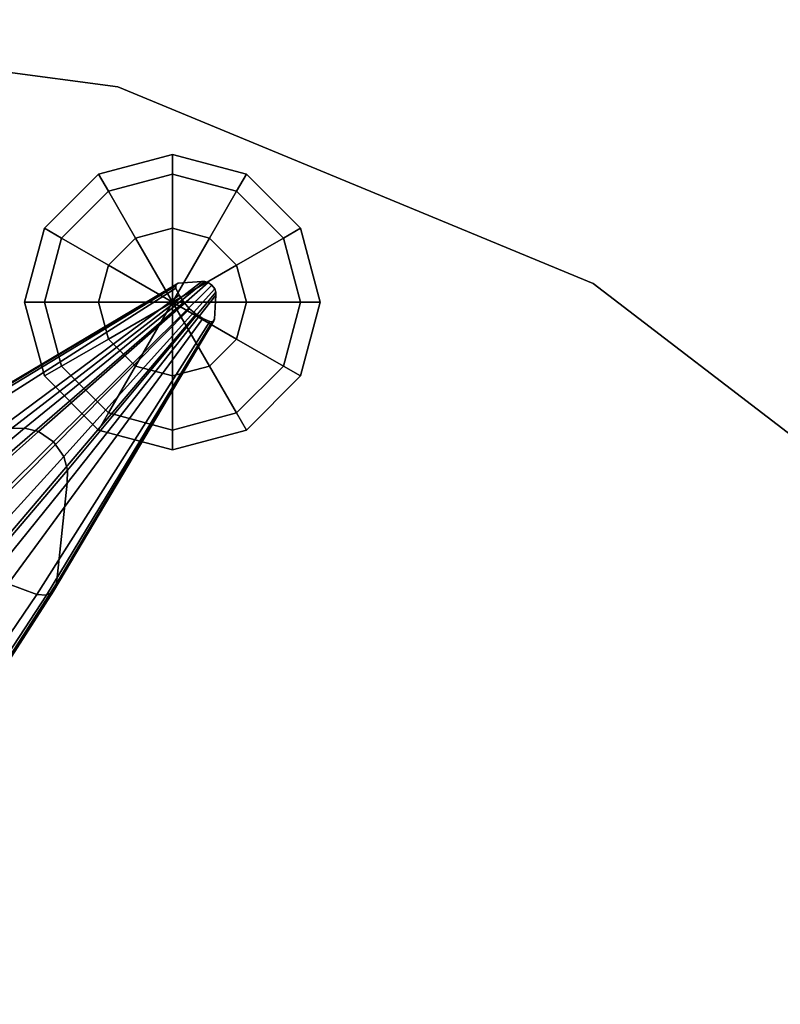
# Model space of a CAD drawing. Header units: millimetres. Extents: x -30782 to 40110, y 35885 to 73818.
# Tile 97 of 166: x 8978 to 9093, y 56335 to 56485. Entities that reach past the tile are written whole.
import ezdxf

# ---------------------------------------------------------------- set-up
doc = ezdxf.new("R2010")
doc.units = ezdxf.units.MM

# ---------------------------------------------------------------- blocks, each defined once
blk = doc.blocks.new('A$C69C31390')
for points, invisible_edges in [([(2388.67, 823.06, 430.71), (2311.05, 833.28, 430.71), (2016.05, 833.28, 430.71)], 12), ([(2388.67, 823.06, 430.71), (2388.67, 823.06, 418.71), (2311.05, 833.28, 418.71)], 12), ([(2311.05, 833.28, 418.71), (2311.05, 833.28, 430.71), (2388.67, 823.06, 430.71)], 12), ([(2461, 793.1, 418.71), (2311.05, 833.28, 418.71), (2388.67, 823.06, 418.71)], 1), ([(2461, 793.1, 430.71), (2461, 793.1, 418.71), (2388.67, 823.06, 430.71)], 2), ([(2461, 793.1, 418.71), (2388.67, 823.06, 418.71), (2388.67, 823.06, 430.71)], 12), ([(2523.11, 745.44, 430.71), (2461, 793.1, 430.71), (2388.67, 823.06, 430.71)], 12), ([(2396.99, 809.76, 408.76), (2396.99, 812.77, 397.51), (2385.74, 809.76, 397.51)], 12), ([(2396.99, 812.77, 397.51), (2387.24, 807.15, 386.26), (2385.74, 809.76, 397.51)], 1), ([(2396.99, 812.77, 397.51), (2396.99, 809.76, 386.26), (2387.24, 807.15, 386.26)], 12), ([(2406.73, 807.15, 386.26), (2396.99, 809.76, 386.26), (2396.99, 812.77, 397.51)], 12), ([(2406.73, 807.15, 386.26), (2396.99, 812.77, 397.51), (2408.24, 809.76, 397.51)], 1), ([(2408.24, 809.76, 397.51), (2396.99, 812.77, 397.51), (2396.99, 809.76, 408.76)], 12), ([(2387.24, 807.15, 408.76), (2385.74, 809.76, 397.51), (2377.5, 801.52, 397.51)], 12), ([(2385.74, 809.76, 397.51), (2380.11, 800.01, 386.26), (2377.5, 801.52, 397.51)], 1), ([(2385.74, 809.76, 397.51), (2387.24, 807.15, 386.26), (2380.11, 800.01, 386.26)], 12), ([(2396.99, 809.76, 408.76), (2385.74, 809.76, 397.51), (2387.24, 807.15, 408.76)], 1), ([(2396.99, 801.52, 417), (2396.99, 809.76, 408.76), (2387.24, 807.15, 408.76)], 12), ([(2396.99, 809.76, 386.26), (2391.36, 800.01, 378.03), (2387.24, 807.15, 386.26)], 1), ([(2396.99, 809.76, 386.26), (2396.99, 801.52, 378.03), (2391.36, 800.01, 378.03)], 12), ([(2402.61, 800.01, 378.03), (2396.99, 801.52, 378.03), (2396.99, 809.76, 386.26)], 12), ([(2402.61, 800.01, 378.03), (2396.99, 809.76, 386.26), (2406.73, 807.15, 386.26)], 1), ([(2408.24, 809.76, 397.51), (2396.99, 809.76, 408.76), (2406.73, 807.15, 408.76)], 1), ([(2406.73, 807.15, 408.76), (2396.99, 809.76, 408.76), (2396.99, 801.52, 417)], 12), ([(2413.86, 800.01, 386.26), (2406.73, 807.15, 386.26), (2408.24, 809.76, 397.51)], 12), ([(2416.47, 801.52, 397.51), (2408.24, 809.76, 397.51), (2406.73, 807.15, 408.76)], 12), ([(2413.86, 800.01, 386.26), (2408.24, 809.76, 397.51), (2416.47, 801.52, 397.51)], 1), ([(2387.24, 807.15, 408.76), (2377.5, 801.52, 397.51), (2380.11, 800.01, 408.76)], 1), ([(2391.36, 800.01, 417), (2387.24, 807.15, 408.76), (2380.11, 800.01, 408.76)], 12), ([(2387.24, 807.15, 386.26), (2387.24, 795.9, 378.03), (2380.11, 800.01, 386.26)], 1), ([(2396.99, 801.52, 417), (2387.24, 807.15, 408.76), (2391.36, 800.01, 417)], 1), ([(2387.24, 807.15, 386.26), (2391.36, 800.01, 378.03), (2387.24, 795.9, 378.03)], 12), ([(2406.73, 807.15, 408.76), (2396.99, 801.52, 417), (2402.61, 800.01, 417)], 1), ([(2406.73, 795.9, 378.03), (2402.61, 800.01, 378.03), (2406.73, 807.15, 386.26)], 12), ([(2413.86, 800.01, 408.76), (2406.73, 807.15, 408.76), (2402.61, 800.01, 417)], 12), ([(2406.73, 795.9, 378.03), (2406.73, 807.15, 386.26), (2413.86, 800.01, 386.26)], 1), ([(2416.47, 801.52, 397.51), (2406.73, 807.15, 408.76), (2413.86, 800.01, 408.76)], 1), ([(2380.11, 800.01, 408.76), (2377.5, 801.52, 397.51), (2374.49, 790.27, 397.51)], 12), ([(2377.5, 801.52, 397.51), (2377.5, 790.27, 386.26), (2374.49, 790.27, 397.51)], 1), ([(2377.5, 801.52, 397.51), (2380.11, 800.01, 386.26), (2377.5, 790.27, 386.26)], 12), ([(2416.47, 790.27, 386.26), (2413.86, 800.01, 386.26), (2416.47, 801.52, 397.51)], 12), ([(2419.49, 790.27, 397.51), (2416.47, 801.52, 397.51), (2413.86, 800.01, 408.76)], 12), ([(2416.47, 790.27, 386.26), (2416.47, 801.52, 397.51), (2419.49, 790.27, 397.51)], 1), ([(2380.11, 800.01, 408.76), (2374.49, 790.27, 397.51), (2377.5, 790.27, 408.76)], 1), ([(2387.24, 795.9, 417), (2380.11, 800.01, 408.76), (2377.5, 790.27, 408.76)], 12), ([(2380.11, 800.01, 386.26), (2385.74, 790.27, 378.03), (2377.5, 790.27, 386.26)], 1), ([(2391.36, 800.01, 417), (2380.11, 800.01, 408.76), (2387.24, 795.9, 417)], 1), ([(2380.11, 800.01, 386.26), (2387.24, 795.9, 378.03), (2385.74, 790.27, 378.03)], 12), ([(2413.86, 800.01, 408.76), (2402.61, 800.01, 417), (2406.73, 795.9, 417)], 1), ([(2408.24, 790.27, 378.03), (2406.73, 795.9, 378.03), (2413.86, 800.01, 386.26)], 12), ([(2416.47, 790.27, 408.76), (2413.86, 800.01, 408.76), (2406.73, 795.9, 417)], 12), ([(2408.24, 790.27, 378.03), (2413.86, 800.01, 386.26), (2416.47, 790.27, 386.26)], 1), ([(2419.49, 790.27, 397.51), (2413.86, 800.01, 408.76), (2416.47, 790.27, 408.76)], 1), ([(2387.24, 795.9, 417), (2377.5, 790.27, 408.76), (2385.74, 790.27, 417)], 1), ([(2416.47, 790.27, 408.76), (2406.73, 795.9, 417), (2408.24, 790.27, 417)], 1), ([(2374.48, 771.09, 360.64), (2372.47, 771.04, 362.29), (2401.44, 793.43, 402.93)], 12), ([(2372.47, 771.04, 362.29), (2397.87, 793.13, 406.63), (2401.44, 793.43, 402.93)], 1), ([(2374.48, 771.09, 360.64), (2401.44, 793.43, 402.93), (2401.92, 793.42, 402.49)], 1), ([(2376.59, 770.58, 359.37), (2374.48, 771.09, 360.64), (2401.92, 793.42, 402.49)], 12), ([(2376.59, 770.58, 359.37), (2401.92, 793.42, 402.49), (2402.43, 793.27, 402.14)], 1), ([(2378.86, 768.98, 358.84), (2376.59, 770.58, 359.37), (2402.43, 793.27, 402.14)], 12), ([(2378.86, 768.98, 358.84), (2402.43, 793.27, 402.14), (2403, 792.86, 402)], 1), ([(2403.39, 787.69, 406.55), (2401.44, 793.43, 402.93), (2397.87, 793.13, 406.63)], 13), ([(2403.59, 791.32, 402.9), (2401.92, 793.42, 402.49), (2401.44, 793.43, 402.93)], 13), ([(2403.39, 787.69, 406.55), (2403.59, 791.32, 402.9), (2401.44, 793.43, 402.93)], 14), ([(2403.57, 791.8, 402.46), (2402.43, 793.27, 402.14), (2401.92, 793.42, 402.49)], 13), ([(2403.59, 791.32, 402.9), (2403.57, 791.8, 402.46), (2401.92, 793.42, 402.49)], 14), ([(2403.57, 791.8, 402.46), (2403, 792.86, 402), (2402.43, 793.27, 402.14)], 13), ([(2356.28, 768.43, 377.29), (2355.72, 767.34, 378.61), (2397.48, 792.76, 407.35)], 12), ([(2355.72, 767.34, 378.61), (2397.52, 792.4, 407.65), (2397.48, 792.76, 407.35)], 1), ([(2355.72, 767.34, 378.61), (2355.83, 765.85, 379.7), (2397.52, 792.4, 407.65)], 12), ([(2355.83, 765.85, 379.7), (2398.02, 791.31, 408.22), (2397.52, 792.4, 407.65)], 1), ([(2356.28, 768.43, 377.29), (2397.48, 792.76, 407.35), (2397.6, 793.02, 406.99)], 1), ([(2357.43, 768.97, 375.95), (2356.28, 768.43, 377.29), (2397.6, 793.02, 406.99)], 12), ([(2372.47, 771.04, 362.29), (2357.43, 768.97, 375.95), (2397.87, 793.13, 406.63)], 12), ([(2357.43, 768.97, 375.95), (2397.6, 793.02, 406.99), (2397.87, 793.13, 406.63)], 1), ([(2380.47, 766.77, 359.32), (2378.86, 768.98, 358.84), (2403, 792.86, 402)], 12), ([(2380.47, 766.77, 359.32), (2403, 792.86, 402), (2403.41, 792.31, 402.13)], 1), ([(2381, 764.68, 360.56), (2380.47, 766.77, 359.32), (2403.41, 792.31, 402.13)], 12), ([(2380.98, 762.68, 362.17), (2381, 764.68, 360.56), (2403.57, 791.8, 402.46)], 12), ([(2380.98, 762.68, 362.17), (2403.57, 791.8, 402.46), (2403.59, 791.32, 402.9)], 1), ([(2381, 764.68, 360.56), (2403.41, 792.31, 402.13), (2403.57, 791.8, 402.46)], 1), ([(2403.39, 787.69, 406.55), (2397.6, 793.02, 406.99), (2397.48, 792.76, 407.35)], 13), ([(2403.39, 787.69, 406.55), (2397.48, 792.76, 407.35), (2397.52, 792.4, 407.65)], 13), ([(2403.39, 787.69, 406.55), (2397.52, 792.4, 407.65), (2398.02, 791.31, 408.22)], 13), ([(2403.39, 787.69, 406.55), (2397.87, 793.13, 406.63), (2397.6, 793.02, 406.99)], 13), ([(2403.57, 791.8, 402.46), (2403.41, 792.31, 402.13), (2403, 792.86, 402)], 12), ([(2523.11, 745.44, 430.71), (2461, 793.1, 418.71), (2461, 793.1, 430.71)], 1), ([(2523.11, 745.44, 430.71), (2523.11, 745.44, 418.71), (2461, 793.1, 418.71)], 12), ([(2570.77, 683.33, 418.71), (2461, 793.1, 418.71), (2523.11, 745.44, 418.71)], 1), ([(2355.83, 765.85, 379.7), (2357.68, 761.37, 381.81), (2398.02, 791.31, 408.22)], 12), ([(2357.68, 761.37, 381.81), (2398.72, 790.24, 408.57), (2398.02, 791.31, 408.22)], 1), ([(2357.68, 761.37, 381.81), (2360.36, 757.04, 383.12), (2398.72, 790.24, 408.57)], 12), ([(2360.36, 757.04, 383.12), (2399.59, 789.23, 408.7), (2398.72, 790.24, 408.57)], 1), ([(2377.5, 790.27, 408.76), (2374.49, 790.27, 397.51), (2377.5, 779.02, 397.51)], 12), ([(2374.49, 790.27, 397.51), (2380.11, 780.53, 386.26), (2377.5, 779.02, 397.51)], 1), ([(2374.49, 790.27, 397.51), (2377.5, 790.27, 386.26), (2380.11, 780.53, 386.26)], 12), ([(2385.74, 790.27, 417), (2377.5, 790.27, 408.76), (2380.11, 780.53, 408.76)], 12), ([(2377.5, 790.27, 408.76), (2377.5, 779.02, 397.51), (2380.11, 780.53, 408.76)], 1), ([(2377.5, 790.27, 386.26), (2387.24, 784.65, 378.03), (2380.11, 780.53, 386.26)], 1), ([(2377.5, 790.27, 386.26), (2385.74, 790.27, 378.03), (2387.24, 784.65, 378.03)], 12), ([(2379.35, 747.42, 375.64), (2380.98, 762.68, 362.17), (2403.59, 791.32, 402.9)], 12), ([(2379.35, 747.42, 375.64), (2403.59, 791.32, 402.9), (2403.39, 787.69, 406.55)], 1), ([(2385.74, 790.27, 417), (2380.11, 780.53, 408.76), (2387.24, 784.65, 417)], 1), ([(2403.39, 787.69, 406.55), (2398.02, 791.31, 408.22), (2398.72, 790.24, 408.57)], 13), ([(2403.39, 787.69, 406.55), (2398.72, 790.24, 408.57), (2399.59, 789.23, 408.7)], 13), ([(2406.73, 784.65, 378.03), (2408.24, 790.27, 378.03), (2416.47, 790.27, 386.26)], 12), ([(2406.73, 784.65, 378.03), (2416.47, 790.27, 386.26), (2413.86, 780.53, 386.26)], 1), ([(2413.86, 780.53, 408.76), (2408.24, 790.27, 417), (2406.73, 784.65, 417)], 1), ([(2413.86, 780.53, 408.76), (2416.47, 790.27, 408.76), (2408.24, 790.27, 417)], 12), ([(2413.86, 780.53, 386.26), (2416.47, 790.27, 386.26), (2419.49, 790.27, 397.51)], 12), ([(2413.86, 780.53, 386.26), (2419.49, 790.27, 397.51), (2416.47, 779.02, 397.51)], 1), ([(2416.47, 779.02, 397.51), (2416.47, 790.27, 408.76), (2413.86, 780.53, 408.76)], 1), ([(2416.47, 779.02, 397.51), (2419.49, 790.27, 397.51), (2416.47, 790.27, 408.76)], 12), ([(2360.36, 757.04, 383.12), (2363.79, 753.04, 383.58), (2399.59, 789.23, 408.7)], 12), ([(2363.79, 753.04, 383.58), (2400.58, 788.41, 408.54), (2399.59, 789.23, 408.7)], 1), ([(2403.39, 787.69, 406.55), (2399.59, 789.23, 408.7), (2400.58, 788.41, 408.54)], 13), ([(2363.79, 753.04, 383.58), (2367.74, 749.83, 382.99), (2400.58, 788.41, 408.54)], 12), ([(2367.74, 749.83, 382.99), (2401.63, 787.77, 408.16), (2400.58, 788.41, 408.54)], 1), ([(2367.74, 749.83, 382.99), (2371.97, 747.36, 381.58), (2401.63, 787.77, 408.16)], 12), ([(2371.97, 747.36, 381.58), (2402.69, 787.32, 407.57), (2401.63, 787.77, 408.16)], 1), ([(2371.97, 747.36, 381.58), (2376.32, 745.72, 379.42), (2402.69, 787.32, 407.57)], 12), ([(2376.32, 745.72, 379.42), (2403.04, 787.28, 407.27), (2402.69, 787.32, 407.57)], 1), ([(2376.32, 745.72, 379.42), (2377.79, 745.64, 378.31), (2403.04, 787.28, 407.27)], 12), ([(2377.79, 745.64, 378.31), (2378.86, 746.24, 376.98), (2403.29, 787.41, 406.91)], 12), ([(2377.79, 745.64, 378.31), (2403.29, 787.41, 406.91), (2403.04, 787.28, 407.27)], 1), ([(2378.86, 746.24, 376.98), (2403.39, 787.69, 406.55), (2403.29, 787.41, 406.91)], 1), ([(2378.86, 746.24, 376.98), (2379.35, 747.42, 375.64), (2403.39, 787.69, 406.55)], 12), ([(2403.39, 787.69, 406.55), (2400.58, 788.41, 408.54), (2401.63, 787.77, 408.16)], 13), ([(2403.39, 787.69, 406.55), (2401.63, 787.77, 408.16), (2402.69, 787.32, 407.57)], 13), ([(2403.39, 787.69, 406.55), (2402.69, 787.32, 407.57), (2403.04, 787.28, 407.27)], 13), ([(2403.29, 787.41, 406.91), (2403.39, 787.69, 406.55), (2403.04, 787.28, 407.27)], 2), ([(2387.24, 784.65, 417), (2380.11, 780.53, 408.76), (2387.24, 773.4, 408.76)], 12), ([(2380.11, 780.53, 386.26), (2387.24, 784.65, 378.03), (2391.36, 780.53, 378.03)], 12), ([(2387.24, 784.65, 417), (2387.24, 773.4, 408.76), (2391.36, 780.53, 417)], 1), ([(2402.61, 780.53, 378.03), (2406.73, 784.65, 378.03), (2413.86, 780.53, 386.26)], 12), ([(2406.73, 773.4, 408.76), (2406.73, 784.65, 417), (2402.61, 780.53, 417)], 1), ([(2406.73, 773.4, 408.76), (2413.86, 780.53, 408.76), (2406.73, 784.65, 417)], 12), ([(2380.11, 780.53, 408.76), (2377.5, 779.02, 397.51), (2385.74, 770.79, 397.51)], 12), ([(2377.5, 779.02, 397.51), (2380.11, 780.53, 386.26), (2387.24, 773.4, 386.26)], 12), ([(2380.11, 780.53, 408.76), (2385.74, 770.79, 397.51), (2387.24, 773.4, 408.76)], 1), ([(2380.11, 780.53, 386.26), (2391.36, 780.53, 378.03), (2387.24, 773.4, 386.26)], 1), ([(2391.36, 780.53, 417), (2387.24, 773.4, 408.76), (2396.99, 770.79, 408.76)], 12), ([(2387.24, 773.4, 386.26), (2391.36, 780.53, 378.03), (2396.99, 779.02, 378.03)], 12), ([(2391.36, 780.53, 417), (2396.99, 770.79, 408.76), (2396.99, 779.02, 417)], 1), ([(2396.99, 779.02, 378.03), (2402.61, 780.53, 378.03), (2406.73, 773.4, 386.26)], 12), ([(2396.99, 770.79, 408.76), (2406.73, 773.4, 408.76), (2402.61, 780.53, 417)], 12), ([(2396.99, 770.79, 408.76), (2402.61, 780.53, 417), (2396.99, 779.02, 417)], 1), ([(2402.61, 780.53, 378.03), (2413.86, 780.53, 386.26), (2406.73, 773.4, 386.26)], 1), ([(2406.73, 773.4, 386.26), (2413.86, 780.53, 386.26), (2416.47, 779.02, 397.51)], 12), ([(2408.24, 770.79, 397.51), (2413.86, 780.53, 408.76), (2406.73, 773.4, 408.76)], 1), ([(2408.24, 770.79, 397.51), (2416.47, 779.02, 397.51), (2413.86, 780.53, 408.76)], 12), ([(2377.5, 779.02, 397.51), (2387.24, 773.4, 386.26), (2385.74, 770.79, 397.51)], 1), ([(2387.24, 773.4, 386.26), (2396.99, 779.02, 378.03), (2396.99, 770.79, 386.26)], 1), ([(2396.99, 779.02, 378.03), (2406.73, 773.4, 386.26), (2396.99, 770.79, 386.26)], 1), ([(2406.73, 773.4, 386.26), (2416.47, 779.02, 397.51), (2408.24, 770.79, 397.51)], 1), ([(2387.24, 773.4, 408.76), (2385.74, 770.79, 397.51), (2396.99, 767.77, 397.51)], 12), ([(2385.74, 770.79, 397.51), (2387.24, 773.4, 386.26), (2396.99, 770.79, 386.26)], 12), ([(2387.24, 773.4, 408.76), (2396.99, 767.77, 397.51), (2396.99, 770.79, 408.76)], 1), ([(2396.99, 770.79, 386.26), (2406.73, 773.4, 386.26), (2408.24, 770.79, 397.51)], 12), ([(2396.99, 767.77, 397.51), (2408.24, 770.79, 397.51), (2406.73, 773.4, 408.76)], 12), ([(2396.99, 767.77, 397.51), (2406.73, 773.4, 408.76), (2396.99, 770.79, 408.76)], 1), ([(2352.2, 748.85, 313.69), (2348.59, 749.53, 315.55), (2374.48, 771.09, 360.64)], 12), ([(2348.59, 749.53, 315.55), (2372.47, 771.04, 362.29), (2374.48, 771.09, 360.64)], 1), ([(2352.2, 748.85, 313.69), (2374.48, 771.09, 360.64), (2376.59, 770.58, 359.37)], 1), ([(2385.74, 770.79, 397.51), (2396.99, 770.79, 386.26), (2396.99, 767.77, 397.51)], 1), ([(2396.99, 770.79, 386.26), (2408.24, 770.79, 397.51), (2396.99, 767.77, 397.51)], 1), ([(2355.96, 746.31, 312.92), (2352.2, 748.85, 313.69), (2376.59, 770.58, 359.37)], 12), ([(2355.96, 746.31, 312.92), (2376.59, 770.58, 359.37), (2378.86, 768.98, 358.84)], 1), ([(2358.53, 742.64, 313.62), (2355.96, 746.31, 312.92), (2378.86, 768.98, 358.84)], 12), ([(2358.53, 742.64, 313.62), (2378.86, 768.98, 358.84), (2380.47, 766.77, 359.32)], 1), ([(2359.24, 739.07, 315.43), (2358.53, 742.64, 313.62), (2380.47, 766.77, 359.32)], 12), ([(2359.24, 739.07, 315.43), (2380.47, 766.77, 359.32), (2381, 764.68, 360.56)], 1), ([(2358.99, 735.61, 317.77), (2359.24, 739.07, 315.43), (2381, 764.68, 360.56)], 12), ([(2358.99, 735.61, 317.77), (2381, 764.68, 360.56), (2380.98, 762.68, 362.17)], 1), ([(2354.63, 709.02, 337.31), (2380.98, 762.68, 362.17), (2379.35, 747.42, 375.64)], 1), ([(2354.63, 709.02, 337.31), (2358.99, 735.61, 317.77), (2380.98, 762.68, 362.17)], 12), ([(2341.84, 708.16, 345.93), (2376.32, 745.72, 379.42), (2371.97, 747.36, 381.58)], 1), ([(2353.65, 706.93, 339.25), (2354.63, 709.02, 337.31), (2379.35, 747.42, 375.64)], 12), ([(2353.65, 706.93, 339.25), (2379.35, 747.42, 375.64), (2378.86, 746.24, 376.98)], 1), ([(2341.84, 708.16, 345.93), (2349.2, 705.76, 342.79), (2376.32, 745.72, 379.42)], 12), ([(2349.2, 705.76, 342.79), (2377.79, 745.64, 378.31), (2376.32, 745.72, 379.42)], 1), ([(2349.2, 705.76, 342.79), (2351.74, 705.78, 341.17), (2377.79, 745.64, 378.31)], 12), ([(2351.74, 705.78, 341.17), (2353.65, 706.93, 339.25), (2378.86, 746.24, 376.98)], 12), ([(2351.74, 705.78, 341.17), (2378.86, 746.24, 376.98), (2377.79, 745.64, 378.31)], 1)]:
    blk.add_3dface(points, dxfattribs=dict(invisible_edges=invisible_edges))
for points in [[(2396.99, 790.27, 420.01), (2396.99, 801.52, 417), (2391.36, 800.01, 417)], [(2396.99, 801.52, 378.03), (2396.99, 790.27, 375.01), (2391.36, 800.01, 378.03)], [(2402.61, 800.01, 417), (2396.99, 801.52, 417), (2396.99, 790.27, 420.01)], [(2396.99, 790.27, 375.01), (2396.99, 801.52, 378.03), (2402.61, 800.01, 378.03)], [(2396.99, 790.27, 420.01), (2391.36, 800.01, 417), (2387.24, 795.9, 417)], [(2391.36, 800.01, 378.03), (2396.99, 790.27, 375.01), (2387.24, 795.9, 378.03)], [(2406.73, 795.9, 417), (2402.61, 800.01, 417), (2396.99, 790.27, 420.01)], [(2396.99, 790.27, 375.01), (2402.61, 800.01, 378.03), (2406.73, 795.9, 378.03)], [(2396.99, 790.27, 420.01), (2387.24, 795.9, 417), (2385.74, 790.27, 417)], [(2387.24, 795.9, 378.03), (2396.99, 790.27, 375.01), (2385.74, 790.27, 378.03)], [(2408.24, 790.27, 417), (2406.73, 795.9, 417), (2396.99, 790.27, 420.01)], [(2396.99, 790.27, 375.01), (2406.73, 795.9, 378.03), (2408.24, 790.27, 378.03)], [(2396.99, 790.27, 420.01), (2385.74, 790.27, 417), (2387.24, 784.65, 417)], [(2385.74, 790.27, 378.03), (2396.99, 790.27, 375.01), (2387.24, 784.65, 378.03)], [(2396.99, 790.27, 420.01), (2387.24, 784.65, 417), (2391.36, 780.53, 417)], [(2387.24, 784.65, 378.03), (2396.99, 790.27, 375.01), (2391.36, 780.53, 378.03)], [(2396.99, 790.27, 420.01), (2391.36, 780.53, 417), (2396.99, 779.02, 417)], [(2391.36, 780.53, 378.03), (2396.99, 790.27, 375.01), (2396.99, 779.02, 378.03)], [(2396.99, 779.02, 417), (2402.61, 780.53, 417), (2396.99, 790.27, 420.01)], [(2402.61, 780.53, 417), (2406.73, 784.65, 417), (2396.99, 790.27, 420.01)], [(2406.73, 784.65, 417), (2408.24, 790.27, 417), (2396.99, 790.27, 420.01)], [(2396.99, 790.27, 375.01), (2402.61, 780.53, 378.03), (2396.99, 779.02, 378.03)], [(2396.99, 790.27, 375.01), (2406.73, 784.65, 378.03), (2402.61, 780.53, 378.03)], [(2396.99, 790.27, 375.01), (2408.24, 790.27, 378.03), (2406.73, 784.65, 378.03)]]:
    blk.add_3dface(points)

msp = doc.modelspace()

# ---------------------------------------------------------------- block references
msp.add_blockref('A$C69C31390', (6603.95, 55652))

doc.saveas('drawing.dxf')
